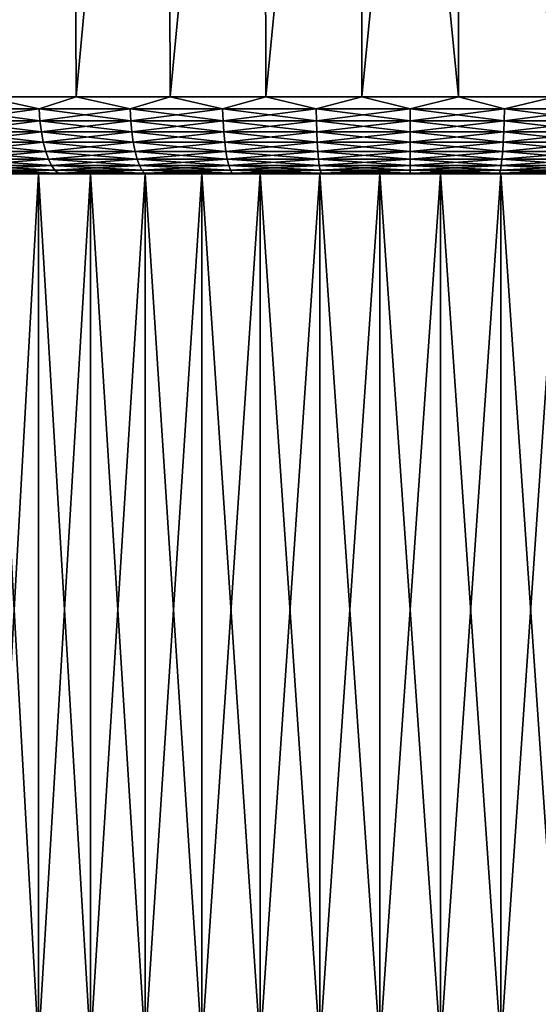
# Model space of a CAD drawing. Header units: metres. Extents: x -150 to 146, y -127 to 82.
# Tile 252 of 256: x 65 to 78, y 32 to 57. Entities that reach past the tile are written whole.
import ezdxf

# ---------------------------------------------------------------- set-up
doc = ezdxf.new("R2010")
doc.units = ezdxf.units.M
doc.layers.add('solid_ELLA_AP_WANNE_SW0001', color=7, linetype='CONTINUOUS')

msp = doc.modelspace()

# ---------------------------------------------------------------- linework, layer by layer
at = {"layer": 'solid_ELLA_AP_WANNE_SW0001'}
for points in [[(64.155479, 55.466671, -30.194393), (64.012924, 80.5, -30.586502), (66.386879, 80.5, -31.337189)], [(64.155479, 55.466671, 30.194387), (66.386978, 80.5, 31.33721), (64.013046, 80.5, 30.58654)], [(66.498657, 55.466675, -30.935938), (64.155479, 55.466671, -30.194393), (66.386879, 80.5, -31.337189)], [(66.498657, 55.466675, 30.935932), (66.386978, 80.5, 31.33721), (64.155479, 55.466671, 30.194387)], [(66.498657, 55.466675, -30.935938), (66.386879, 80.5, -31.337189), (68.813522, 80.5, -31.90568)], [(66.498657, 55.466675, 30.935932), (68.813599, 80.5, 31.905689), (66.386978, 80.5, 31.33721)], [(68.891724, 55.466675, -31.495937), (66.498657, 55.466675, -30.935938), (68.813522, 80.5, -31.90568)], [(68.891724, 55.466675, 31.495932), (68.813599, 80.5, 31.905689), (66.498657, 55.466675, 30.935932)], [(68.891724, 55.466675, -31.495937), (68.813522, 80.5, -31.90568), (71.270264, 80.5, -32.284698)], [(68.891724, 55.466675, 31.495932), (71.270325, 80.5, 32.284702), (68.813599, 80.5, 31.905689)], [(71.320633, 55.466675, -31.871105), (68.891724, 55.466675, -31.495937), (71.270264, 80.5, -32.284698)], [(71.320641, 55.466675, 31.871099), (71.270325, 80.5, 32.284702), (68.891724, 55.466675, 31.495932)], [(71.320633, 55.466675, -31.871105), (71.270264, 80.5, -32.284698), (73.757751, 80.5, -32.475922)], [(71.320641, 55.466675, 31.871099), (73.757805, 80.5, 32.475918), (71.270325, 80.5, 32.284702)], [(73.771141, 55.466675, -32.059242), (71.320633, 55.466675, -31.871105), (73.757751, 80.5, -32.475922)], [(73.771141, 55.466675, 32.059235), (73.757805, 80.5, 32.475918), (71.320641, 55.466675, 31.871099)], [(73.771141, 55.466675, -32.059242), (73.757751, 80.5, -32.475922), (76.242195, 80.5, -32.475925)], [(76.228859, 55.466675, 32.059235), (76.242249, 80.5, 32.475918), (73.757805, 80.5, 32.475918)], [(76.228859, 55.466675, 32.059235), (73.757805, 80.5, 32.475918), (73.771141, 55.466675, 32.059235)], [(76.228859, 55.466675, -32.059242), (73.771141, 55.466675, -32.059242), (76.242195, 80.5, -32.475925)], [(78.679359, 55.466675, -31.871105), (76.228859, 55.466675, -32.059242), (76.242195, 80.5, -32.475925)], [(78.679367, 55.466675, 31.871099), (76.242249, 80.5, 32.475918), (76.228859, 55.466675, 32.059235)], [(78.679359, 55.466675, -31.871105), (76.242195, 80.5, -32.475925), (78.729675, 80.5, -32.284706)], [(78.679367, 55.466675, 31.871099), (78.729736, 80.5, 32.284695), (76.242249, 80.5, 32.475918)], [(63.289539, 55.15744, -29.837769), (64.155479, 55.466671, -30.194393), (65.552063, 55.15744, -30.629459)], [(64.155479, 55.466671, 30.194387), (63.289539, 55.15744, 29.837763), (65.552063, 55.15744, 30.629454)], [(65.552063, 55.15744, -30.629459), (64.155479, 55.466671, -30.194393), (66.498657, 55.466675, -30.935938)], [(66.498657, 55.466675, 30.935932), (64.155479, 55.466671, 30.194387), (65.552063, 55.15744, 30.629454)], [(65.552063, 55.15744, -30.629459), (66.498657, 55.466675, -30.935938), (67.867424, 55.15744, -31.249859)], [(66.498657, 55.466675, 30.935932), (65.552063, 55.15744, 30.629454), (67.867424, 55.15744, 31.249853)], [(67.867424, 55.15744, -31.249859), (66.498657, 55.466675, -30.935938), (68.891724, 55.466675, -31.495937)], [(68.891724, 55.466675, 31.495932), (66.498657, 55.466675, 30.935932), (67.867424, 55.15744, 31.249853)], [(67.867424, 55.15744, -31.249859), (68.891724, 55.466675, -31.495937), (70.222672, 55.15744, -31.695496)], [(68.891724, 55.466675, 31.495932), (67.867424, 55.15744, 31.249853), (70.222672, 55.15744, 31.69549)], [(70.222672, 55.15744, -31.695496), (68.891724, 55.466675, -31.495937), (71.320633, 55.466675, -31.871105)], [(71.320641, 55.466675, 31.871099), (68.891724, 55.466675, 31.495932), (70.222672, 55.15744, 31.69549)], [(70.222672, 55.15744, -31.695496), (71.320633, 55.466675, -31.871105), (72.604637, 55.15744, -31.963879)], [(71.320641, 55.466675, 31.871099), (70.222672, 55.15744, 31.69549), (72.604637, 55.15744, 31.963873)], [(72.604637, 55.15744, -31.963879), (71.320633, 55.466675, -31.871105), (73.771141, 55.466675, -32.059242)], [(73.771141, 55.466675, 32.059235), (71.320641, 55.466675, 31.871099), (72.604637, 55.15744, 31.963873)], [(72.604637, 55.15744, -31.963879), (73.771141, 55.466675, -32.059242), (75, 55.15744, -32.053509)], [(73.771141, 55.466675, 32.059235), (72.604637, 55.15744, 31.963873), (75, 55.15744, 32.053501)], [(75, 55.15744, -32.053509), (73.771141, 55.466675, -32.059242), (76.228859, 55.466675, -32.059242)], [(76.228859, 55.466675, 32.059235), (73.771141, 55.466675, 32.059235), (75, 55.15744, 32.053501)], [(75, 55.15744, -32.053509), (76.228859, 55.466675, -32.059242), (77.395363, 55.15744, -31.963879)], [(76.228859, 55.466675, 32.059235), (75, 55.15744, 32.053501), (77.395363, 55.15744, 31.963873)], [(77.395363, 55.15744, -31.963879), (76.228859, 55.466675, -32.059242), (78.679359, 55.466675, -31.871105)], [(78.679367, 55.466675, 31.871099), (76.228859, 55.466675, 32.059235), (77.395363, 55.15744, 31.963873)], [(77.395363, 55.15744, -31.963879), (78.679359, 55.466675, -31.871105), (79.777328, 55.15744, -31.695496)], [(78.679367, 55.466675, 31.871099), (77.395363, 55.15744, 31.963873), (79.777328, 55.15744, 31.69549)], [(63.289539, 55.15744, -29.837769), (65.552063, 55.15744, -30.629459), (63.317638, 54.856174, -29.766178)], [(65.57473, 54.856174, 30.555964), (65.552063, 55.15744, 30.629454), (63.289539, 55.15744, 29.837763)], [(63.317638, 54.856174, 29.766172), (65.57473, 54.856174, 30.555964), (63.289539, 55.15744, 29.837763)], [(65.552063, 55.15744, -30.629459), (65.57473, 54.856174, -30.555971), (63.317638, 54.856174, -29.766178)], [(65.552063, 55.15744, -30.629459), (67.867424, 55.15744, -31.249859), (65.57473, 54.856174, -30.555971)], [(67.884537, 54.856174, 31.174875), (67.867424, 55.15744, 31.249853), (65.552063, 55.15744, 30.629454)], [(65.57473, 54.856174, 30.555964), (67.884537, 54.856174, 31.174875), (65.552063, 55.15744, 30.629454)], [(67.867424, 55.15744, -31.249859), (67.884537, 54.856174, -31.174881), (65.57473, 54.856174, -30.555971)], [(67.867424, 55.15744, -31.249859), (70.222672, 55.15744, -31.695496), (67.884537, 54.856174, -31.174881)], [(70.234138, 54.856174, 31.619442), (70.222672, 55.15744, 31.69549), (67.867424, 55.15744, 31.249853)], [(67.884537, 54.856174, 31.174875), (70.234138, 54.856174, 31.619442), (67.867424, 55.15744, 31.249853)], [(70.222672, 55.15744, -31.695496), (70.234138, 54.856174, -31.61945), (67.884537, 54.856174, -31.174881)], [(70.222672, 55.15744, -31.695496), (72.604637, 55.15744, -31.963879), (70.234138, 54.856174, -31.61945)], [(72.610382, 54.856174, 31.887182), (72.604637, 55.15744, 31.963873), (70.222672, 55.15744, 31.69549)], [(70.234138, 54.856174, 31.619442), (72.610382, 54.856174, 31.887182), (70.222672, 55.15744, 31.69549)], [(72.604637, 55.15744, -31.963879), (72.610382, 54.856174, -31.887188), (70.234138, 54.856174, -31.61945)], [(72.604637, 55.15744, -31.963879), (75, 55.15744, -32.053509), (72.610382, 54.856174, -31.887188)], [(75, 54.856174, 31.976595), (75, 55.15744, 32.053501), (72.604637, 55.15744, 31.963873)], [(72.610382, 54.856174, 31.887182), (75, 54.856174, 31.976595), (72.604637, 55.15744, 31.963873)], [(75, 55.15744, -32.053509), (75, 54.856174, -31.976601), (72.610382, 54.856174, -31.887188)], [(77.395363, 55.15744, -31.963879), (77.389618, 54.856174, -31.887188), (75, 54.856174, -31.976601)], [(75, 55.15744, -32.053509), (77.395363, 55.15744, -31.963879), (75, 54.856174, -31.976601)], [(77.389618, 54.856174, 31.887182), (77.395363, 55.15744, 31.963873), (75, 55.15744, 32.053501)], [(75, 54.856174, 31.976595), (77.389618, 54.856174, 31.887182), (75, 55.15744, 32.053501)], [(79.777328, 55.15744, -31.695496), (79.765862, 54.856174, -31.61945), (77.389618, 54.856174, -31.887188)], [(77.395363, 55.15744, -31.963879), (79.777328, 55.15744, -31.695496), (77.389618, 54.856174, -31.887188)], [(77.389618, 54.856174, 31.887182), (79.765862, 54.856174, 31.619442), (77.395363, 55.15744, 31.963873)], [(79.765862, 54.856174, 31.619442), (79.777328, 55.15744, 31.69549), (77.395363, 55.15744, 31.963873)], [(63.317638, 54.856174, -29.766178), (65.57473, 54.856174, -30.555971), (63.362453, 54.570469, -29.651987)], [(65.610893, 54.570469, 30.438744), (65.57473, 54.856174, 30.555964), (63.317638, 54.856174, 29.766172)], [(63.362453, 54.570469, 29.651981), (65.610893, 54.570469, 30.438744), (63.317638, 54.856174, 29.766172)], [(65.57473, 54.856174, -30.555971), (65.610893, 54.570469, -30.438749), (63.362453, 54.570469, -29.651987)], [(65.57473, 54.856174, -30.555971), (67.884537, 54.856174, -31.174881), (65.610893, 54.570469, -30.438749)], [(67.911835, 54.570469, 31.055279), (67.884537, 54.856174, 31.174875), (65.57473, 54.856174, 30.555964)], [(65.610893, 54.570469, 30.438744), (67.911835, 54.570469, 31.055279), (65.57473, 54.856174, 30.555964)], [(67.884537, 54.856174, -31.174881), (67.911835, 54.570469, -31.055286), (65.610893, 54.570469, -30.438749)], [(67.884537, 54.856174, -31.174881), (70.234138, 54.856174, -31.61945), (67.911835, 54.570469, -31.055286)], [(70.252419, 54.570469, 31.498142), (70.234138, 54.856174, 31.619442), (67.884537, 54.856174, 31.174875)], [(67.911835, 54.570469, 31.055279), (70.252419, 54.570469, 31.498142), (67.884537, 54.856174, 31.174875)], [(70.234138, 54.856174, -31.61945), (70.252419, 54.570469, -31.498148), (67.911835, 54.570469, -31.055286)], [(70.234138, 54.856174, -31.61945), (72.610382, 54.856174, -31.887188), (70.252419, 54.570469, -31.498148)], [(72.619553, 54.570469, 31.764854), (72.610382, 54.856174, 31.887182), (70.234138, 54.856174, 31.619442)], [(70.252419, 54.570469, 31.498142), (72.619553, 54.570469, 31.764854), (70.234138, 54.856174, 31.619442)], [(72.610382, 54.856174, -31.887188), (72.619553, 54.570469, -31.76486), (70.252419, 54.570469, -31.498148)], [(72.610382, 54.856174, -31.887188), (75, 54.856174, -31.976601), (72.619553, 54.570469, -31.76486)], [(75, 54.570469, 31.853924), (75, 54.856174, 31.976595), (72.610382, 54.856174, 31.887182)], [(72.619553, 54.570469, 31.764854), (75, 54.570469, 31.853924), (72.610382, 54.856174, 31.887182)], [(75, 54.856174, -31.976601), (75, 54.570469, -31.85393), (72.619553, 54.570469, -31.76486)], [(77.389618, 54.856174, -31.887188), (77.380447, 54.570469, -31.76486), (75, 54.570469, -31.85393)], [(75, 54.856174, -31.976601), (77.389618, 54.856174, -31.887188), (75, 54.570469, -31.85393)], [(77.380447, 54.570469, 31.764854), (77.389618, 54.856174, 31.887182), (75, 54.856174, 31.976595)], [(75, 54.570469, 31.853924), (77.380447, 54.570469, 31.764854), (75, 54.856174, 31.976595)], [(79.765862, 54.856174, -31.61945), (79.747581, 54.570469, -31.498148), (77.380447, 54.570469, -31.76486)], [(77.389618, 54.856174, -31.887188), (79.765862, 54.856174, -31.61945), (77.380447, 54.570469, -31.76486)], [(77.380447, 54.570469, 31.764854), (79.747581, 54.570469, 31.498142), (77.389618, 54.856174, 31.887182)], [(79.747581, 54.570469, 31.498142), (79.765862, 54.856174, 31.619442), (77.389618, 54.856174, 31.887182)], [(63.362453, 54.570469, -29.651987), (65.610893, 54.570469, -30.438749), (63.422905, 54.307232, -29.497955)], [(65.65966, 54.307232, 30.280624), (65.610893, 54.570469, 30.438744), (63.362453, 54.570469, 29.651981)], [(63.422905, 54.307232, 29.49795), (65.65966, 54.307232, 30.280624), (63.362453, 54.570469, 29.651981)], [(65.610893, 54.570469, -30.438749), (65.65966, 54.307232, -30.28063), (63.422905, 54.307232, -29.497955)], [(65.610893, 54.570469, -30.438749), (67.911835, 54.570469, -31.055286), (65.65966, 54.307232, -30.28063)], [(67.948654, 54.307232, 30.893957), (67.911835, 54.570469, 31.055279), (65.610893, 54.570469, 30.438744)], [(65.65966, 54.307232, 30.280624), (67.948654, 54.307232, 30.893957), (65.610893, 54.570469, 30.438744)], [(67.911835, 54.570469, -31.055286), (67.948654, 54.307232, -30.893963), (65.65966, 54.307232, -30.28063)], [(67.911835, 54.570469, -31.055286), (70.252419, 54.570469, -31.498148), (67.948654, 54.307232, -30.893963)], [(70.277084, 54.307232, 31.334518), (70.252419, 54.570469, 31.498142), (67.911835, 54.570469, 31.055279)], [(67.948654, 54.307232, 30.893957), (70.277084, 54.307232, 31.334518), (67.911835, 54.570469, 31.055279)], [(70.252419, 54.570469, -31.498148), (70.277084, 54.307232, -31.334526), (67.948654, 54.307232, -30.893963)], [(70.252419, 54.570469, -31.498148), (72.619553, 54.570469, -31.76486), (70.277084, 54.307232, -31.334526)], [(72.63192, 54.307232, 31.599846), (72.619553, 54.570469, 31.764854), (70.252419, 54.570469, 31.498142)], [(70.277084, 54.307232, 31.334518), (72.63192, 54.307232, 31.599846), (70.252419, 54.570469, 31.498142)], [(72.619553, 54.570469, -31.76486), (72.63192, 54.307232, -31.599852), (70.277084, 54.307232, -31.334526)], [(72.619553, 54.570469, -31.76486), (75, 54.570469, -31.85393), (72.63192, 54.307232, -31.599852)], [(75, 54.307232, 31.688454), (75, 54.570469, 31.853924), (72.619553, 54.570469, 31.764854)], [(72.63192, 54.307232, 31.599846), (75, 54.307232, 31.688454), (72.619553, 54.570469, 31.764854)], [(75, 54.570469, -31.85393), (75, 54.307232, -31.688459), (72.63192, 54.307232, -31.599852)], [(77.380447, 54.570469, -31.76486), (77.36808, 54.307232, -31.599852), (75, 54.307232, -31.688459)], [(75, 54.570469, -31.85393), (77.380447, 54.570469, -31.76486), (75, 54.307232, -31.688459)], [(77.36808, 54.307232, 31.599846), (77.380447, 54.570469, 31.764854), (75, 54.570469, 31.853924)], [(75, 54.307232, 31.688454), (77.36808, 54.307232, 31.599846), (75, 54.570469, 31.853924)], [(79.747581, 54.570469, -31.498148), (79.722916, 54.307232, -31.334526), (77.36808, 54.307232, -31.599852)], [(77.380447, 54.570469, -31.76486), (79.747581, 54.570469, -31.498148), (77.36808, 54.307232, -31.599852)], [(77.36808, 54.307232, 31.599846), (79.722923, 54.307232, 31.334518), (77.380447, 54.570469, 31.764854)], [(79.722923, 54.307232, 31.334518), (79.747581, 54.570469, 31.498142), (77.380447, 54.570469, 31.764854)], [(63.422905, 54.307232, -29.497955), (65.65966, 54.307232, -30.28063), (63.497536, 54.072819, -29.307804)], [(65.719872, 54.072819, 30.085428), (65.65966, 54.307232, 30.280624), (63.422905, 54.307232, 29.49795)], [(63.497536, 54.072819, 29.307798), (65.719872, 54.072819, 30.085428), (63.422905, 54.307232, 29.49795)], [(65.65966, 54.307232, -30.28063), (65.719872, 54.072819, -30.085434), (63.497536, 54.072819, -29.307804)], [(65.65966, 54.307232, -30.28063), (67.948654, 54.307232, -30.893963), (65.719872, 54.072819, -30.085434)], [(67.99411, 54.072819, 30.694807), (67.948654, 54.307232, 30.893957), (65.65966, 54.307232, 30.280624)], [(65.719872, 54.072819, 30.085428), (67.99411, 54.072819, 30.694807), (65.65966, 54.307232, 30.280624)], [(67.948654, 54.307232, -30.893963), (67.99411, 54.072819, -30.694813), (65.719872, 54.072819, -30.085434)], [(67.948654, 54.307232, -30.893963), (70.277084, 54.307232, -31.334526), (67.99411, 54.072819, -30.694813)], [(70.307526, 54.072819, 31.132528), (70.277084, 54.307232, 31.334518), (67.948654, 54.307232, 30.893957)], [(67.99411, 54.072819, 30.694807), (70.307526, 54.072819, 31.132528), (67.948654, 54.307232, 30.893957)], [(70.277084, 54.307232, -31.334526), (70.307526, 54.072819, -31.132536), (67.99411, 54.072819, -30.694813)], [(70.277084, 54.307232, -31.334526), (72.63192, 54.307232, -31.599852), (70.307526, 54.072819, -31.132536)], [(72.647186, 54.072819, 31.396145), (72.63192, 54.307232, 31.599846), (70.277084, 54.307232, 31.334518)], [(70.307526, 54.072819, 31.132528), (72.647186, 54.072819, 31.396145), (70.277084, 54.307232, 31.334518)], [(72.63192, 54.307232, -31.599852), (72.647186, 54.072819, -31.396151), (70.307526, 54.072819, -31.132536)], [(72.63192, 54.307232, -31.599852), (75, 54.307232, -31.688459), (72.647186, 54.072819, -31.396151)], [(75, 54.072819, 31.48418), (75, 54.307232, 31.688454), (72.63192, 54.307232, 31.599846)], [(72.647186, 54.072819, 31.396145), (75, 54.072819, 31.48418), (72.63192, 54.307232, 31.599846)], [(75, 54.307232, -31.688459), (75, 54.072819, -31.484188), (72.647186, 54.072819, -31.396151)], [(77.36808, 54.307232, -31.599852), (77.352814, 54.072819, -31.396151), (75, 54.072819, -31.484188)], [(75, 54.307232, -31.688459), (77.36808, 54.307232, -31.599852), (75, 54.072819, -31.484188)], [(77.352814, 54.072819, 31.396145), (77.36808, 54.307232, 31.599846), (75, 54.307232, 31.688454)], [(75, 54.072819, 31.48418), (77.352814, 54.072819, 31.396145), (75, 54.307232, 31.688454)], [(79.722916, 54.307232, -31.334526), (79.692474, 54.072819, -31.132536), (77.352814, 54.072819, -31.396151)], [(77.36808, 54.307232, -31.599852), (79.722916, 54.307232, -31.334526), (77.352814, 54.072819, -31.396151)], [(77.352814, 54.072819, 31.396145), (79.692474, 54.072819, 31.132528), (77.36808, 54.307232, 31.599846)], [(79.692474, 54.072819, 31.132528), (79.722923, 54.307232, 31.334518), (77.36808, 54.307232, 31.599846)], [(63.497536, 54.072819, -29.307804), (65.719872, 54.072819, -30.085434), (63.584538, 53.872902, -29.08613)], [(65.790062, 53.872902, 29.857872), (65.719872, 54.072819, 30.085428), (63.497536, 54.072819, 29.307798)], [(63.584538, 53.872902, 29.086124), (65.790062, 53.872902, 29.857872), (63.497536, 54.072819, 29.307798)], [(65.719872, 54.072819, -30.085434), (65.790062, 53.872902, -29.857878), (63.584538, 53.872902, -29.08613)], [(65.719872, 54.072819, -30.085434), (67.99411, 54.072819, -30.694813), (65.790062, 53.872902, -29.857878)], [(68.047096, 53.872902, 30.462643), (67.99411, 54.072819, 30.694807), (65.719872, 54.072819, 30.085428)], [(65.790062, 53.872902, 29.857872), (68.047096, 53.872902, 30.462643), (65.719872, 54.072819, 30.085428)], [(67.99411, 54.072819, -30.694813), (68.047096, 53.872902, -30.462648), (65.790062, 53.872902, -29.857878)], [(67.99411, 54.072819, -30.694813), (70.307526, 54.072819, -31.132536), (68.047096, 53.872902, -30.462648)], [(70.343018, 53.872902, 30.897053), (70.307526, 54.072819, 31.132528), (67.99411, 54.072819, 30.694807)], [(68.047096, 53.872902, 30.462643), (70.343018, 53.872902, 30.897053), (67.99411, 54.072819, 30.694807)], [(70.307526, 54.072819, -31.132536), (70.343018, 53.872902, -30.89706), (68.047096, 53.872902, -30.462648)], [(70.307526, 54.072819, -31.132536), (72.647186, 54.072819, -31.396151), (70.343018, 53.872902, -30.89706)], [(72.664978, 53.872902, 31.158676), (72.647186, 54.072819, 31.396145), (70.307526, 54.072819, 31.132528)], [(70.343018, 53.872902, 30.897053), (72.664978, 53.872902, 31.158676), (70.307526, 54.072819, 31.132528)], [(72.647186, 54.072819, -31.396151), (72.664978, 53.872902, -31.158682), (70.343018, 53.872902, -30.89706)], [(72.647186, 54.072819, -31.396151), (75, 54.072819, -31.484188), (72.664978, 53.872902, -31.158682)], [(75, 53.872902, 31.246046), (75, 54.072819, 31.48418), (72.647186, 54.072819, 31.396145)], [(72.664978, 53.872902, 31.158676), (75, 53.872902, 31.246046), (72.647186, 54.072819, 31.396145)], [(75, 54.072819, -31.484188), (75, 53.872902, -31.246052), (72.664978, 53.872902, -31.158682)], [(77.352814, 54.072819, -31.396151), (77.335022, 53.872902, -31.158682), (75, 53.872902, -31.246052)], [(75, 54.072819, -31.484188), (77.352814, 54.072819, -31.396151), (75, 53.872902, -31.246052)], [(77.335022, 53.872902, 31.158676), (77.352814, 54.072819, 31.396145), (75, 54.072819, 31.48418)], [(75, 53.872902, 31.246046), (77.335022, 53.872902, 31.158676), (75, 54.072819, 31.48418)], [(79.692474, 54.072819, -31.132536), (79.656982, 53.872902, -30.89706), (77.335022, 53.872902, -31.158682)], [(77.352814, 54.072819, -31.396151), (79.692474, 54.072819, -31.132536), (77.335022, 53.872902, -31.158682)], [(77.335022, 53.872902, 31.158676), (79.656982, 53.872902, 30.897053), (77.352814, 54.072819, 31.396145)], [(79.656982, 53.872902, 30.897053), (79.692474, 54.072819, 31.132528), (77.352814, 54.072819, 31.396145)], [(63.584538, 53.872902, -29.08613), (65.790062, 53.872902, -29.857878), (63.681805, 53.712307, -28.838291)], [(65.868538, 53.712307, 29.603456), (65.790062, 53.872902, 29.857872), (63.584538, 53.872902, 29.086124)], [(63.681805, 53.712307, 28.838285), (65.868538, 53.712307, 29.603456), (63.584538, 53.872902, 29.086124)], [(65.790062, 53.872902, -29.857878), (65.868538, 53.712307, -29.603464), (63.681805, 53.712307, -28.838291)], [(63.681805, 53.712307, -28.838291), (65.868538, 53.712307, -29.603464), (63.786995, 53.594921, -28.570276)], [(65.953407, 53.594921, 29.328331), (65.868538, 53.712307, 29.603456), (63.681805, 53.712307, 28.838285)], [(63.786995, 53.594921, 28.570271), (65.953407, 53.594921, 29.328331), (63.681805, 53.712307, 28.838285)], [(65.868538, 53.712307, -29.603464), (65.953407, 53.594921, -29.328339), (63.786995, 53.594921, -28.570276)], [(65.790062, 53.872902, -29.857878), (68.047096, 53.872902, -30.462648), (65.868538, 53.712307, -29.603464)], [(68.106346, 53.712307, 30.203075), (68.047096, 53.872902, 30.462643), (65.790062, 53.872902, 29.857872)], [(65.868538, 53.712307, 29.603456), (68.106346, 53.712307, 30.203075), (65.790062, 53.872902, 29.857872)], [(68.047096, 53.872902, -30.462648), (68.106346, 53.712307, -30.203081), (65.868538, 53.712307, -29.603464)], [(65.868538, 53.712307, -29.603464), (68.106346, 53.712307, -30.203081), (65.953407, 53.594921, -29.328339)], [(68.17041, 53.594921, 29.922377), (68.106346, 53.712307, 30.203075), (65.868538, 53.712307, 29.603456)], [(65.953407, 53.594921, 29.328331), (68.17041, 53.594921, 29.922377), (65.868538, 53.712307, 29.603456)], [(68.106346, 53.712307, -30.203081), (68.17041, 53.594921, -29.922382), (65.953407, 53.594921, -29.328339)], [(68.047096, 53.872902, -30.462648), (70.343018, 53.872902, -30.89706), (68.106346, 53.712307, -30.203081)], [(70.382698, 53.712307, 30.633783), (70.343018, 53.872902, 30.897053), (68.047096, 53.872902, 30.462643)], [(68.106346, 53.712307, 30.203075), (70.382698, 53.712307, 30.633783), (68.047096, 53.872902, 30.462643)], [(70.343018, 53.872902, -30.89706), (70.382698, 53.712307, -30.633791), (68.106346, 53.712307, -30.203081)], [(68.106346, 53.712307, -30.203081), (70.382698, 53.712307, -30.633791), (68.17041, 53.594921, -29.922382)], [(70.425613, 53.594921, 30.349083), (70.382698, 53.712307, 30.633783), (68.106346, 53.712307, 30.203075)], [(68.17041, 53.594921, 29.922377), (70.425613, 53.594921, 30.349083), (68.106346, 53.712307, 30.203075)], [(70.382698, 53.712307, -30.633791), (70.425613, 53.594921, -30.349089), (68.17041, 53.594921, -29.922382)], [(70.343018, 53.872902, -30.89706), (72.664978, 53.872902, -31.158682), (70.382698, 53.712307, -30.633791)], [(72.684875, 53.712307, 30.893177), (72.664978, 53.872902, 31.158676), (70.343018, 53.872902, 30.897053)], [(70.382698, 53.712307, 30.633783), (72.684875, 53.712307, 30.893177), (70.343018, 53.872902, 30.897053)], [(72.664978, 53.872902, -31.158682), (72.684875, 53.712307, -30.893183), (70.382698, 53.712307, -30.633791)], [(70.382698, 53.712307, -30.633791), (72.684875, 53.712307, -30.893183), (70.425613, 53.594921, -30.349089)], [(72.70639, 53.594921, 30.606066), (72.684875, 53.712307, 30.893177), (70.382698, 53.712307, 30.633783)], [(70.425613, 53.594921, 30.349083), (72.70639, 53.594921, 30.606066), (70.382698, 53.712307, 30.633783)], [(72.684875, 53.712307, -30.893183), (72.70639, 53.594921, -30.606071), (70.425613, 53.594921, -30.349089)], [(72.664978, 53.872902, -31.158682), (75, 53.872902, -31.246052), (72.684875, 53.712307, -30.893183)], [(75, 53.712307, 30.979803), (75, 53.872902, 31.246046), (72.664978, 53.872902, 31.158676)], [(72.684875, 53.712307, 30.893177), (75, 53.712307, 30.979803), (72.664978, 53.872902, 31.158676)], [(75, 53.872902, -31.246052), (75, 53.712307, -30.979809), (72.684875, 53.712307, -30.893183)], [(72.684875, 53.712307, -30.893183), (75, 53.712307, -30.979809), (72.70639, 53.594921, -30.606071)], [(75, 53.594921, 30.691887), (75, 53.712307, 30.979803), (72.684875, 53.712307, 30.893177)], [(72.70639, 53.594921, 30.606066), (75, 53.594921, 30.691887), (72.684875, 53.712307, 30.893177)], [(75, 53.712307, -30.979809), (75, 53.594921, -30.691893), (72.70639, 53.594921, -30.606071)], [(77.335022, 53.872902, -31.158682), (77.315125, 53.712307, -30.893183), (75, 53.712307, -30.979809)], [(75, 53.872902, -31.246052), (77.335022, 53.872902, -31.158682), (75, 53.712307, -30.979809)], [(77.315125, 53.712307, 30.893177), (77.335022, 53.872902, 31.158676), (75, 53.872902, 31.246046)], [(75, 53.712307, 30.979803), (77.315125, 53.712307, 30.893177), (75, 53.872902, 31.246046)], [(77.315125, 53.712307, -30.893183), (77.29361, 53.594921, -30.606071), (75, 53.594921, -30.691893)], [(75, 53.712307, -30.979809), (77.315125, 53.712307, -30.893183), (75, 53.594921, -30.691893)], [(77.29361, 53.594921, 30.606066), (77.315125, 53.712307, 30.893177), (75, 53.712307, 30.979803)], [(75, 53.594921, 30.691887), (77.29361, 53.594921, 30.606066), (75, 53.712307, 30.979803)], [(79.617302, 53.712307, -30.633791), (79.574387, 53.594921, -30.349089), (77.29361, 53.594921, -30.606071)], [(77.315125, 53.712307, -30.893183), (79.617302, 53.712307, -30.633791), (77.29361, 53.594921, -30.606071)], [(77.29361, 53.594921, 30.606066), (79.574387, 53.594921, 30.349083), (77.315125, 53.712307, 30.893177)], [(79.656982, 53.872902, -30.89706), (79.617302, 53.712307, -30.633791), (77.315125, 53.712307, -30.893183)], [(77.335022, 53.872902, -31.158682), (79.656982, 53.872902, -30.89706), (77.315125, 53.712307, -30.893183)], [(77.315125, 53.712307, 30.893177), (79.617302, 53.712307, 30.633783), (77.335022, 53.872902, 31.158676)], [(79.574387, 53.594921, 30.349083), (79.617302, 53.712307, 30.633783), (77.315125, 53.712307, 30.893177)], [(79.617302, 53.712307, 30.633783), (79.656982, 53.872902, 30.897053), (77.335022, 53.872902, 31.158676)], [(63.786995, 53.594921, -28.570276), (65.953407, 53.594921, -29.328339), (63.897556, 53.523579, -28.288565)], [(66.04261, 53.523579, 29.039145), (65.953407, 53.594921, 29.328331), (63.786995, 53.594921, 28.570271)], [(63.897556, 53.523579, 28.288559), (66.04261, 53.523579, 29.039145), (63.786995, 53.594921, 28.570271)], [(65.953407, 53.594921, -29.328339), (66.04261, 53.523579, -29.039152), (63.897556, 53.523579, -28.288565)], [(63.897556, 53.523579, -28.288565), (66.04261, 53.523579, -29.039152), (64.578964, 53.5, -28.21932)], [(65.693817, 53.5, 28.606064), (66.04261, 53.523579, 29.039145), (63.897556, 53.523579, 28.288559)], [(64.579796, 53.5, 28.219622), (65.693817, 53.5, 28.606064), (63.897556, 53.523579, 28.288559)], [(65.537483, 53.5, -14.332773), (65.538345, 31.300001, -14.333797), (64.291565, 31.300001, -13.427957)], [(64.29287, 53.5, -13.428855), (65.537483, 53.5, -14.332773), (64.291565, 31.300001, -13.427957)], [(64.29287, 53.5, 13.428852), (64.291565, 31.300001, 13.427954), (65.538345, 31.300001, 14.333794)], [(65.537483, 53.5, 14.332769), (64.29287, 53.5, 13.428852), (65.538345, 31.300001, 14.333794)], [(64.579796, 53.5, 28.219622), (64.29287, 53.5, 13.428852), (65.537483, 53.5, 14.332769)], [(64.578964, 53.5, -28.21932), (65.537483, 53.5, -14.332773), (64.29287, 53.5, -13.428855)], [(66.04261, 53.523579, -29.039152), (65.692993, 53.5, -28.605803), (64.578964, 53.5, -28.21932)], [(65.692993, 53.5, -28.605803), (65.537483, 53.5, -14.332773), (64.578964, 53.5, -28.21932)], [(64.579796, 53.5, 28.219622), (65.537483, 53.5, 14.332769), (65.693817, 53.5, 28.606064)], [(65.537483, 53.5, -14.332773), (66.862862, 53.5, -15.124897), (65.538345, 31.300001, -14.333797)], [(65.537483, 53.5, 14.332769), (65.538345, 31.300001, 14.333794), (66.861305, 31.300001, 15.124227)], [(66.862862, 53.5, 15.124893), (65.537483, 53.5, 14.332769), (66.861305, 31.300001, 15.124227)], [(65.693817, 53.5, 28.606064), (65.537483, 53.5, 14.332769), (66.862862, 53.5, 15.124893)], [(66.825912, 53.5, -28.949528), (66.862862, 53.5, -15.124897), (65.537483, 53.5, -14.332773)], [(66.825912, 53.5, -28.949528), (65.537483, 53.5, -14.332773), (65.692993, 53.5, -28.605803)], [(66.862862, 53.5, -15.124897), (66.861305, 31.300001, -15.124229), (65.538345, 31.300001, -14.333797)], [(66.04261, 53.523579, -29.039152), (66.825912, 53.5, -28.949528), (65.692993, 53.5, -28.605803)], [(65.693817, 53.5, 28.606064), (66.826729, 53.5, 28.949751), (66.04261, 53.523579, 29.039145)], [(65.693817, 53.5, 28.606064), (66.862862, 53.5, 15.124893), (66.826729, 53.5, 28.949751)], [(65.953407, 53.594921, -29.328339), (68.17041, 53.594921, -29.922382), (66.04261, 53.523579, -29.039152)], [(68.237755, 53.523579, 29.627333), (68.17041, 53.594921, 29.922377), (65.953407, 53.594921, 29.328331)], [(66.04261, 53.523579, 29.039145), (68.237755, 53.523579, 29.627333), (65.953407, 53.594921, 29.328331)], [(68.17041, 53.594921, -29.922382), (68.237755, 53.523579, -29.627338), (66.04261, 53.523579, -29.039152)], [(66.04261, 53.523579, -29.039152), (68.237755, 53.523579, -29.627338), (66.825912, 53.5, -28.949528)], [(67.973358, 53.5, 29.249304), (68.237755, 53.523579, 29.627333), (66.04261, 53.523579, 29.039145)], [(66.826729, 53.5, 28.949751), (67.973358, 53.5, 29.249304), (66.04261, 53.523579, 29.039145)], [(68.237755, 53.523579, -29.627338), (67.972549, 53.5, -29.249117), (66.825912, 53.5, -28.949528)], [(67.972549, 53.5, -29.249117), (66.862862, 53.5, -15.124897), (66.825912, 53.5, -28.949528)], [(66.826729, 53.5, 28.949751), (66.862862, 53.5, 15.124893), (67.973358, 53.5, 29.249304)], [(68.248596, 53.5, -15.792001), (68.249794, 31.300001, -15.792891), (66.861305, 31.300001, -15.124229)], [(66.862862, 53.5, -15.124897), (68.248596, 53.5, -15.792001), (66.861305, 31.300001, -15.124229)], [(66.862862, 53.5, 15.124893), (66.861305, 31.300001, 15.124227), (68.249794, 31.300001, 15.792888)], [(68.248596, 53.5, 15.791998), (66.862862, 53.5, 15.124893), (68.249794, 31.300001, 15.792888)], [(67.973358, 53.5, 29.249304), (66.862862, 53.5, 15.124893), (68.248596, 53.5, 15.791998)], [(67.972549, 53.5, -29.249117), (68.248596, 53.5, -15.792001), (66.862862, 53.5, -15.124897)], [(68.237755, 53.523579, -29.627338), (69.12764, 53.5, -29.503157), (67.972549, 53.5, -29.249117)], [(69.12764, 53.5, -29.503157), (68.248596, 53.5, -15.792001), (67.972549, 53.5, -29.249117)], [(67.973358, 53.5, 29.249304), (69.128433, 53.5, 29.503309), (68.237755, 53.523579, 29.627333)], [(67.973358, 53.5, 29.249304), (68.248596, 53.5, 15.791998), (69.128433, 53.5, 29.503309)], [(68.17041, 53.594921, -29.922382), (70.425613, 53.594921, -30.349089), (68.237755, 53.523579, -29.627338)], [(70.470718, 53.523579, 30.049831), (70.425613, 53.594921, 30.349083), (68.17041, 53.594921, 29.922377)], [(68.237755, 53.523579, 29.627333), (70.470718, 53.523579, 30.049831), (68.17041, 53.594921, 29.922377)], [(70.425613, 53.594921, -30.349089), (70.470718, 53.523579, -30.049837), (68.237755, 53.523579, -29.627338)], [(68.237755, 53.523579, -29.627338), (70.470718, 53.523579, -30.049837), (69.12764, 53.5, -29.503157)], [(70.288261, 53.5, 29.710644), (70.470718, 53.523579, 30.049831), (68.237755, 53.523579, 29.627333)], [(69.128433, 53.5, 29.503309), (70.288261, 53.5, 29.710644), (68.237755, 53.523579, 29.627333)], [(68.248596, 53.5, -15.792001), (69.694344, 53.5, -16.334751), (68.249794, 31.300001, -15.792891)], [(68.248596, 53.5, 15.791998), (68.249794, 31.300001, 15.792888), (69.692635, 31.300001, 16.334394)], [(69.694344, 53.5, 16.334749), (68.248596, 53.5, 15.791998), (69.692635, 31.300001, 16.334394)], [(69.128433, 53.5, 29.503309), (68.248596, 53.5, 15.791998), (69.694344, 53.5, 16.334749)], [(69.12764, 53.5, -29.503157), (69.694344, 53.5, -16.334751), (68.248596, 53.5, -15.792001)], [(69.694344, 53.5, -16.334751), (69.692635, 31.300001, -16.334396), (68.249794, 31.300001, -15.792891)], [(70.470718, 53.523579, -30.049837), (70.287476, 53.5, -29.710526), (69.12764, 53.5, -29.503157)], [(70.287476, 53.5, -29.710526), (69.694344, 53.5, -16.334751), (69.12764, 53.5, -29.503157)], [(69.128433, 53.5, 29.503309), (69.694344, 53.5, 16.334749), (70.288261, 53.5, 29.710644)], [(71.176727, 53.5, -16.743732), (71.1782, 31.300001, -16.744389), (69.692635, 31.300001, -16.334396)], [(69.694344, 53.5, -16.334751), (71.176727, 53.5, -16.743732), (69.692635, 31.300001, -16.334396)], [(69.694344, 53.5, 16.334749), (69.692635, 31.300001, 16.334394), (71.1782, 31.300001, 16.744385)], [(71.176727, 53.5, 16.743729), (69.694344, 53.5, 16.334749), (71.1782, 31.300001, 16.744385)], [(70.288261, 53.5, 29.710644), (69.694344, 53.5, 16.334749), (71.176727, 53.5, 16.743729)], [(70.287476, 53.5, -29.710526), (71.176727, 53.5, -16.743732), (69.694344, 53.5, -16.334751)], [(70.470718, 53.523579, -30.049837), (71.458557, 53.5, -29.872332), (70.287476, 53.5, -29.710526)], [(71.458557, 53.5, -29.872332), (71.176727, 53.5, -16.743732), (70.287476, 53.5, -29.710526)], [(70.288261, 53.5, 29.710644), (71.459343, 53.5, 29.872417), (70.470718, 53.523579, 30.049831)], [(70.288261, 53.5, 29.710644), (71.176727, 53.5, 16.743729), (71.459343, 53.5, 29.872417)], [(70.425613, 53.594921, -30.349089), (72.70639, 53.594921, -30.606071), (70.470718, 53.523579, -30.049837)], [(72.729012, 53.523579, 30.304281), (72.70639, 53.594921, 30.606066), (70.425613, 53.594921, 30.349083)], [(70.470718, 53.523579, 30.049831), (72.729012, 53.523579, 30.304281), (70.425613, 53.594921, 30.349083)], [(72.70639, 53.594921, -30.606071), (72.729012, 53.523579, -30.304287), (70.470718, 53.523579, -30.049837)], [(70.470718, 53.523579, -30.049837), (72.729012, 53.523579, -30.304287), (71.458557, 53.5, -29.872332)], [(72.63868, 53.5, 29.988556), (72.729012, 53.523579, 30.304281), (70.470718, 53.523579, 30.049831)], [(71.459343, 53.5, 29.872417), (72.63868, 53.5, 29.988556), (70.470718, 53.523579, 30.049831)], [(71.176727, 53.5, -16.743732), (72.696289, 53.5, -17.019566), (71.1782, 31.300001, -16.744389)], [(71.176727, 53.5, 16.743729), (71.1782, 31.300001, 16.744385), (72.694542, 31.300001, 17.01956)], [(72.696289, 53.5, 17.019562), (71.176727, 53.5, 16.743729), (72.694542, 31.300001, 17.01956)], [(71.459343, 53.5, 29.872417), (71.176727, 53.5, 16.743729), (72.696289, 53.5, 17.019562)], [(72.637901, 53.5, -29.988501), (72.696289, 53.5, -17.019566), (71.176727, 53.5, -16.743732)], [(72.637901, 53.5, -29.988501), (71.176727, 53.5, -16.743732), (71.458557, 53.5, -29.872332)], [(72.696289, 53.5, -17.019566), (72.694542, 31.300001, -17.019564), (71.1782, 31.300001, -16.744389)], [(72.729012, 53.523579, -30.304287), (72.637901, 53.5, -29.988501), (71.458557, 53.5, -29.872332)], [(71.459343, 53.5, 29.872417), (72.696289, 53.5, 17.019562), (72.63868, 53.5, 29.988556)], [(72.729012, 53.523579, -30.304287), (73.820068, 53.5, -30.058559), (72.637901, 53.5, -29.988501)], [(73.820068, 53.5, -30.058559), (72.696289, 53.5, -17.019566), (72.637901, 53.5, -29.988501)], [(72.63868, 53.5, 29.988556), (73.820847, 53.5, 30.058584), (72.729012, 53.523579, 30.304281)], [(72.63868, 53.5, 29.988556), (72.696289, 53.5, 17.019562), (73.820847, 53.5, 30.058584)], [(74.227783, 53.5, -17.157358), (74.229446, 31.300001, -17.157707), (72.694542, 31.300001, -17.019564)], [(72.696289, 53.5, -17.019566), (74.227783, 53.5, -17.157358), (72.694542, 31.300001, -17.019564)], [(72.696289, 53.5, 17.019562), (72.694542, 31.300001, 17.01956), (74.229446, 31.300001, 17.157703)], [(74.227783, 53.5, 17.157356), (72.696289, 53.5, 17.019562), (74.229446, 31.300001, 17.157703)], [(73.820847, 53.5, 30.058584), (72.696289, 53.5, 17.019562), (74.227783, 53.5, 17.157356)], [(73.820068, 53.5, -30.058559), (74.227783, 53.5, -17.157358), (72.696289, 53.5, -17.019566)], [(72.70639, 53.594921, -30.606071), (75, 53.594921, -30.691893), (72.729012, 53.523579, -30.304287)], [(75, 53.523579, 30.389256), (75, 53.594921, 30.691887), (72.70639, 53.594921, 30.606066)], [(72.729012, 53.523579, 30.304281), (75, 53.523579, 30.389256), (72.70639, 53.594921, 30.606066)], [(75, 53.594921, -30.691893), (75, 53.523579, -30.389261), (72.729012, 53.523579, -30.304287)], [(72.729012, 53.523579, -30.304287), (75, 53.523579, -30.389261), (73.820068, 53.5, -30.058559)], [(73.820847, 53.5, 30.058584), (75, 53.523579, 30.389256), (72.729012, 53.523579, 30.304281)], [(75, 53.523579, -30.389261), (74.999611, 53.5, -30.082027), (73.820068, 53.5, -30.058559)], [(74.999611, 53.5, -30.082027), (74.227783, 53.5, -17.157358), (73.820068, 53.5, -30.058559)], [(73.820847, 53.5, 30.058584), (75.000389, 53.5, 30.082022), (75, 53.523579, 30.389256)], [(73.820847, 53.5, 30.058584), (74.227783, 53.5, 17.157356), (75.000389, 53.5, 30.082022)], [(74.227783, 53.5, -17.157358), (75.772217, 53.5, -17.157358), (74.229446, 31.300001, -17.157707)], [(74.227783, 53.5, 17.157356), (74.229446, 31.300001, 17.157703), (75.770554, 31.300001, 17.157703)], [(75.772217, 53.5, 17.157356), (74.227783, 53.5, 17.157356), (75.770554, 31.300001, 17.157703)], [(75.000389, 53.5, 30.082022), (74.227783, 53.5, 17.157356), (75.772217, 53.5, 17.157356)], [(74.999611, 53.5, -30.082027), (75.772217, 53.5, -17.157358), (74.227783, 53.5, -17.157358)], [(75.772217, 53.5, -17.157358), (75.770554, 31.300001, -17.157707), (74.229446, 31.300001, -17.157707)], [(75, 53.523579, -30.389261), (76.179153, 53.5, -30.05859), (74.999611, 53.5, -30.082027)], [(76.179153, 53.5, -30.05859), (75.772217, 53.5, -17.157358), (74.999611, 53.5, -30.082027)], [(77.29361, 53.594921, -30.606071), (77.270988, 53.523579, -30.304287), (75, 53.523579, -30.389261)], [(75, 53.594921, -30.691893), (77.29361, 53.594921, -30.606071), (75, 53.523579, -30.389261)], [(77.270988, 53.523579, 30.304281), (77.29361, 53.594921, 30.606066), (75, 53.594921, 30.691887)], [(75, 53.523579, 30.389256), (77.270988, 53.523579, 30.304281), (75, 53.594921, 30.691887)], [(75, 53.523579, -30.389261), (77.270988, 53.523579, -30.304287), (76.179153, 53.5, -30.05859)], [(76.179932, 53.5, 30.058552), (77.270988, 53.523579, 30.304281), (75, 53.523579, 30.389256)], [(75.000389, 53.5, 30.082022), (76.179932, 53.5, 30.058552), (75, 53.523579, 30.389256)], [(75.000389, 53.5, 30.082022), (75.772217, 53.5, 17.157356), (76.179932, 53.5, 30.058552)], [(77.303711, 53.5, -17.019566), (77.305458, 31.300001, -17.019564), (75.770554, 31.300001, -17.157707)], [(75.772217, 53.5, -17.157358), (77.303711, 53.5, -17.019566), (75.770554, 31.300001, -17.157707)], [(75.772217, 53.5, 17.157356), (75.770554, 31.300001, 17.157703), (77.305458, 31.300001, 17.01956)], [(77.303711, 53.5, 17.019562), (75.772217, 53.5, 17.157356), (77.305458, 31.300001, 17.01956)], [(76.179932, 53.5, 30.058552), (75.772217, 53.5, 17.157356), (77.303711, 53.5, 17.019562)], [(76.179153, 53.5, -30.05859), (77.303711, 53.5, -17.019566), (75.772217, 53.5, -17.157358)], [(77.270988, 53.523579, -30.304287), (77.36132, 53.5, -29.988562), (76.179153, 53.5, -30.05859)], [(77.36132, 53.5, -29.988562), (77.303711, 53.5, -17.019566), (76.179153, 53.5, -30.05859)], [(76.179932, 53.5, 30.058552), (77.362099, 53.5, 29.988495), (77.270988, 53.523579, 30.304281)], [(76.179932, 53.5, 30.058552), (77.303711, 53.5, 17.019562), (77.362099, 53.5, 29.988495)], [(79.574387, 53.594921, -30.349089), (79.529282, 53.523579, -30.049837), (77.270988, 53.523579, -30.304287)], [(77.29361, 53.594921, -30.606071), (79.574387, 53.594921, -30.349089), (77.270988, 53.523579, -30.304287)], [(77.270988, 53.523579, 30.304281), (79.529282, 53.523579, 30.049831), (77.29361, 53.594921, 30.606066)], [(77.270988, 53.523579, -30.304287), (79.529282, 53.523579, -30.049837), (77.36132, 53.5, -29.988562)], [(78.541443, 53.5, 29.872326), (79.529282, 53.523579, 30.049831), (77.270988, 53.523579, 30.304281)], [(77.362099, 53.5, 29.988495), (78.541443, 53.5, 29.872326), (77.270988, 53.523579, 30.304281)], [(79.529282, 53.523579, 30.049831), (79.574387, 53.594921, 30.349083), (77.29361, 53.594921, 30.606066)], [(77.303711, 53.5, -17.019566), (78.823273, 53.5, -16.743732), (77.305458, 31.300001, -17.019564)], [(77.303711, 53.5, 17.019562), (77.305458, 31.300001, 17.01956), (78.8218, 31.300001, 16.744385)], [(78.823273, 53.5, 16.743729), (77.303711, 53.5, 17.019562), (78.8218, 31.300001, 16.744385)], [(77.362099, 53.5, 29.988495), (77.303711, 53.5, 17.019562), (78.823273, 53.5, 16.743729)], [(78.540657, 53.5, -29.872423), (78.823273, 53.5, -16.743732), (77.303711, 53.5, -17.019566)], [(78.540657, 53.5, -29.872423), (77.303711, 53.5, -17.019566), (77.36132, 53.5, -29.988562)], [(78.823273, 53.5, -16.743732), (78.8218, 31.300001, -16.744389), (77.305458, 31.300001, -17.019564)], [(79.529282, 53.523579, -30.049837), (78.540657, 53.5, -29.872423), (77.36132, 53.5, -29.988562)], [(77.362099, 53.5, 29.988495), (78.823273, 53.5, 16.743729), (78.541443, 53.5, 29.872326)]]:
    msp.add_3dface(points, dxfattribs=at)

doc.saveas('drawing.dxf')
